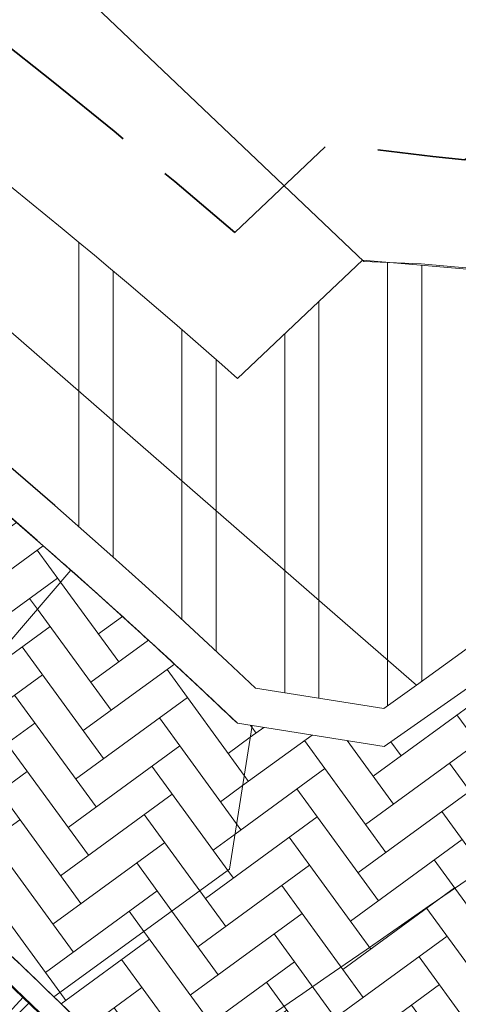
# Model space of a CAD drawing. Header units: metres. Extents: x 196674 to 197628, y 355499 to 356232.
# Tile 178 of 209: x 196759.73 to 196763.79, y 356122.57 to 356131.68. Entities that reach past the tile are written whole.
import ezdxf

# ---------------------------------------------------------------- set-up
doc = ezdxf.new("R2010")
doc.units = ezdxf.units.M
doc.linetypes.add('VW-5050_STREEP', pattern=[1, 0.5, -0.5])
doc.linetypes.add('ZZ-SYSTEEMGRENS-SO', pattern=[5, 4, -1])
for name, color, linetype, lineweight in [('B-WE-VH-HERSTRATEN-A', 252, 'Continuous', 18), ('N-WE-VH-KANTOPSLUITING_ACHTERKANTBAND-G', 50, 'Continuous', 18), ('N-WE-VH-MATERIAALGRENS-G', 7, 'Continuous', 13)]:
    doc.layers.add(name, color=color, linetype=linetype, lineweight=lineweight)
for name, color, linetype, lineweight, true_color in [('N-WE-BC-BETONVORM-A-50', 7, 'Continuous', 18, 0xb1959e), ('N-WE-GK-KEERMUUR-G', 150, 'IE-TERREINAFSCHEIDING-KUNSTMATIG', 30, 0x007fff), ('N-WE-VH-GESLOTENVERHARDING_BETON_300x300_FIETSPAD_ROOD-A', 7, 'Continuous', 5, 0xb1959e), ('N-WE-VH-KANTOPSLUITING_OPSLUITBAND_200X250-G', 7, 'Continuous', 50, 0x0029a5), ('N-WE-VH-OPENVERHARDING_STRAATBAKSTEEN_GEEL_ELLEBOOG-A', 7, 'Continuous', 5, 0xbdbd7a), ('N-WE-VH-OPENVERHARDING_STRAATBAKSTEEN_ROOD_ELLEBOOG_LINGE-A', 7, 'Continuous', 5, 0xdaaea0), ('N-WE-VH-OPENVERHARDING_STRAATBAKSTEEN_ROOD_ELLEBOOG_LINGE-INRITTEN-TUSSEN-RIJBAAN-FIETSPAD-A', 7, 'Continuous', 5, 0xdaaea0), ('N-WE-VW-MARKERING_DWARS_OVERSTEEK_KANALISATIESTREEP50-G', 7, 'VW-5050_STREEP', 13, 0xffffff), ('X-XX-AL-GRENS_SYSTEEMGRENS-G', 7, 'ZZ-SYSTEEMGRENS-SO', 35, 0xd60036)]:
    doc.layers.add(name, color=color, linetype=linetype, lineweight=lineweight, true_color=true_color)
doc.layers.add('N-WE-VH-HULPLIJN-G', color=40, linetype='Continuous', lineweight=5, plot=False)
doc.linetypes.add('IE-TERREINAFSCHEIDING-KUNSTMATIG', pattern='A,4,[82,NLCS.SHX,S=0.75,R=90,X=0,Y=0],4,-2', length=10)
pattern_1 = [(36.09318558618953, (0, 0), (0.07006710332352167, 0.447091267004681), [1.28, -0.64]), (306.0931855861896, (-0.565536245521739, 0.7757375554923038), (0.0700671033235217, 0.447091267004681), [1.28, -0.64])]

msp = doc.modelspace()

# ---------------------------------------------------------------- hatches: boundary and pattern name
at = {"layer": 'B-WE-VH-HERSTRATEN-A'}
h = msp.add_hatch(dxfattribs=at)
h.set_pattern_fill('ANSI32', color=256, scale=0.1, angle=45)
h.set_pattern_definition([(90, (250, 0), (-0.9525000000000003, 0), []), (90, (250.3175001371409, 0.3175001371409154), (-0.9525000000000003, 0), [])])
edge = h.paths.add_edge_path()
edge.add_line((196727.1228437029, 356143.6571406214), (196742.6762907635, 356137.6555011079))
edge.add_arc((196721.5982826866, 356083.0311468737), 58.55000000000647, 46.48807399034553, 68.89979550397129, ccw=False)
edge.add_line((196761.910282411, 356125.4934263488), (196763.099, 356125.307))
edge.add_line((196763.099, 356125.307), (196763.401096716, 356125.5205954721))
edge.add_line((196763.401096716, 356125.5205954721), (196765.6358015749, 356127.1402017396))
edge.add_line((196765.6358015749, 356127.1402017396), (196764.118, 356129.347))
edge.add_line((196764.118, 356129.347), (196762.9015975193, 356129.4511479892))
edge.add_line((196762.9015975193, 356129.4511479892), (196761.7452905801, 356128.3579629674))
edge.add_arc((196721.5982826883, 356083.0311468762), 60.54999999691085, 48.46794637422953, 60.22759152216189)
edge.add_line((196751.6647496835, 356135.5888300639), (196747.0576547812, 356139.286841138))
edge.add_line((196747.0576547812, 356139.286841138), (196744.8931915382, 356140.956512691))
edge.add_line((196744.8931915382, 356140.956512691), (196741.4512558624, 356143.6864264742))
edge.add_line((196741.4512558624, 356143.6864264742), (196738.0978340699, 356146.499580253))
edge.add_line((196738.0978340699, 356146.499580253), (196734.8301810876, 356149.4383315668))
edge.add_line((196734.8301810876, 356149.4383315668), (196729.6931792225, 356143.737186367))
edge.add_line((196729.6931792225, 356143.737186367), (196727.4828438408, 356144.5900928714))
edge.add_line((196727.4828438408, 356144.5900928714), (196727.1228437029, 356143.6571406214))
at = {"layer": 'N-WE-BC-BETONVORM-A-50'}
h = msp.add_hatch(dxfattribs=at)
h.set_pattern_fill('ACO-BETON_ONGEWAPEND-SODMM', color=256, scale=0.1, pattern_type=2)
h.set_pattern_definition([(45, (0, -1000), (-0.5656854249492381, 0.5656854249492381), []), (45, (0, -999.51432), (-0.5656854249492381, 0.5656854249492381), []), (45, (0, -999.49432), (-0.5656854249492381, 0.5656854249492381), []), (45, (0, -999.47432), (-0.5656854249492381, 0.5656854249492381), []), (45, (0, -999.45432), (-0.5656854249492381, 0.5656854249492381), []), (45, (0, -999.43432), (-0.5656854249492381, 0.5656854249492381), [])])
edge = h.paths.add_edge_path()
edge.add_arc((196721.5982826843, 356083.0311468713), 52.00000000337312, 40.459979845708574, 53.70009351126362, ccw=False)
edge.add_line((196761.1629719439, 356116.7748183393), (196763.5444350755, 356118.6052990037))
edge.add_arc((196721.5982826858, 356083.0311468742), 55.0000000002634, 40.30097562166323, 40.95978925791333)
edge.add_arc((196721.5982826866, 356083.0311468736), 55.00000000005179, 40.95978925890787, 47.3934533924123)
edge.add_arc((196721.5982826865, 356083.0311468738), 55.00000000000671, 47.39345339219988, 50.42327553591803)
edge.add_arc((196721.5982826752, 356083.0311468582), 55.00000001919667, 50.4232755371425, 53.70009351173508)
edge.add_line((196754.1589351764, 356127.3572555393), (196752.3828995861, 356124.939467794))
at = {"layer": 'N-WE-VH-GESLOTENVERHARDING_BETON_300x300_FIETSPAD_ROOD-A'}
h = msp.add_hatch(dxfattribs=at)
h.set_pattern_fill('AVH-TEGEL_200X300_HALFST', color=256, scale=2, angle=47.38274754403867, pattern_type=2)
h.set_pattern_definition([(47.38274754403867, (0, 0), (-0.2943572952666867, 0.2708390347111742), []), (137.3827475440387, (0, 0), (-0.4062585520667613, -0.44153594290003), [0.4, -0.4]), (137.3827475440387, (0.2708390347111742, 0.2943572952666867), (-0.4062585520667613, -0.44153594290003), [-0.4, 0.4])])
edge = h.paths.add_edge_path()
edge.add_arc((196721.5982826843, 356083.0311468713), 52.00000000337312, 40.459979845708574, 53.70009351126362, ccw=False)
edge.add_line((196761.1629719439, 356116.7748183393), (196763.5444350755, 356118.6052990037))
edge.add_arc((196721.5982826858, 356083.0311468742), 55.0000000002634, 40.30097562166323, 40.95978925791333)
edge.add_arc((196721.5982826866, 356083.0311468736), 55.00000000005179, 40.95978925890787, 47.3934533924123)
edge.add_arc((196721.5982826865, 356083.0311468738), 55.00000000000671, 47.39345339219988, 50.42327553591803)
edge.add_arc((196721.5982826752, 356083.0311468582), 55.00000001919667, 50.4232755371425, 53.70009351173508)
edge.add_line((196754.1589351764, 356127.3572555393), (196752.3828995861, 356124.939467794))
at = {"layer": 'N-WE-VH-OPENVERHARDING_STRAATBAKSTEEN_GEEL_ELLEBOOG-A'}
h = msp.add_hatch(dxfattribs=at)
h.set_pattern_fill('AVH-ROO_BSS_LINGEFRMT_ELLEBOOG', color=251, scale=4, angle=36.09318558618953, pattern_type=2)
h.set_pattern_definition(pattern_1)
edge = h.paths.add_edge_path()
edge.add_line((196761.8790006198, 356125.1481113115), (196761.7429962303, 356125.1695138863))
edge.add_arc((196721.5982826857, 356083.0311468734), 58.20000000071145, 46.38795951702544, 48.44939336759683)
edge.add_line((196760.2012547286, 356126.5862906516), (196758.2511492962, 356124.3059257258))
edge.add_arc((196721.598282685, 356083.0311468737), 55.20000000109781, 47.39345339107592, 48.39425375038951, ccw=False)
edge.add_arc((196721.5982826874, 356083.0311468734), 55.19999999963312, 45.85373963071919, 47.39345339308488, ccw=False)
edge.add_line((196760.0446621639, 356122.6406899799), (196761.67, 356123.82))
edge.add_line((196761.67, 356123.82), (196761.8790006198, 356125.1481113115))
h = msp.add_hatch(dxfattribs=at)
h.set_pattern_fill('AVH-ROO_BSS_LINGEFRMT_ELLEBOOG', color=251, scale=4, angle=36.09318558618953, pattern_type=2)
h.set_pattern_definition(pattern_1)
edge = h.paths.add_edge_path()
edge.add_line((196765.92, 356122.25), (196766.87, 356122.92))
edge.add_line((196766.87, 356122.92), (196766.29, 356123.73))
edge.add_line((196766.29, 356123.73), (196761.9632957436, 356120.6835800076))
edge.add_arc((196721.5982826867, 356083.0311468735), 55.20000000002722, 40.93946263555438, 43.00869156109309, ccw=False)
edge.add_arc((196721.5982826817, 356083.0311468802), 55.19999999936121, 40.817121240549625, 40.9394626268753, ccw=False)
edge.add_line((196763.3736297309, 356119.1124492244), (196765.18, 356120.38))
edge.add_line((196765.18, 356120.38), (196768.79419985, 356115.3282192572))
edge.add_line((196768.79419985, 356115.3282192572), (196770.3046970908, 356115.9376342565))
edge.add_line((196770.3046970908, 356115.9376342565), (196765.92, 356122.25))
at = {"layer": 'N-WE-VH-OPENVERHARDING_STRAATBAKSTEEN_ROOD_ELLEBOOG_LINGE-A', "true_color": 0xb05e45}
h = msp.add_hatch(dxfattribs=at)
h.set_pattern_fill('AVH-ROO_BSS_LINGEFRMT_ELLEBOOG', color=25, scale=4, angle=36.09318558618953, pattern_type=2)
h.set_pattern_definition(pattern_1)
edge = h.paths.add_edge_path()
edge.add_arc((196721.5982826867, 356083.0311468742), 58.199999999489, 48.44939336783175, 50.42327553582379)
edge.add_line((196758.6781386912, 356127.8900844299), (196756.7668059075, 356125.577768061))
edge.add_arc((196721.598282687, 356083.031146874), 55.19999999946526, 48.3942537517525, 50.423275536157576, ccw=False)
edge.add_line((196758.2511492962, 356124.3059257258), (196760.2012547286, 356126.5862906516))
h = msp.add_hatch(dxfattribs=at)
h.set_pattern_fill('AVH-ROO_BSS_LINGEFRMT_ELLEBOOG', color=25, scale=4, angle=36.09318558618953, pattern_type=2)
h.set_pattern_definition(pattern_1)
edge = h.paths.add_edge_path()
edge.add_line((196766.29, 356123.73), (196766.87, 356122.92))
edge.add_line((196766.87, 356122.92), (196767.7295046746, 356123.5466050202))
edge.add_line((196767.7295046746, 356123.5466050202), (196765.4864257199, 356126.6234026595))
edge.add_line((196765.4864257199, 356126.6234026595), (196763.1024606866, 356124.9555793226))
edge.add_line((196763.1024606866, 356124.9555793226), (196761.8790006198, 356125.1481113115))
edge.add_line((196761.8790006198, 356125.1481113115), (196761.67, 356123.82))
edge.add_line((196761.67, 356123.82), (196760.0446621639, 356122.6406899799))
edge.add_arc((196721.5982826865, 356083.0311468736), 55.20000000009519, 43.00869156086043, 45.85373962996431, ccw=False)
edge.add_line((196761.9632957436, 356120.6835800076), (196766.29, 356123.73))
at = {"layer": 'N-WE-VH-OPENVERHARDING_STRAATBAKSTEEN_ROOD_ELLEBOOG_LINGE-INRITTEN-TUSSEN-RIJBAAN-FIETSPAD-A', "true_color": 0xb05e45}
h = msp.add_hatch(dxfattribs=at)
h.set_pattern_fill('AVH-ROO_BSS_LINGEFRMT_ELLEBOOG', color=25, scale=4, angle=236.8283278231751, pattern_type=2)
h.set_pattern_definition([(236.8283278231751, (196756.770084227, 356121.3318567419), (0.09276335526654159, -0.4429390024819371), [1.28, -0.64]), (146.8283278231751, (196757.5736377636, 356120.806593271), (0.0927633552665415, -0.4429390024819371), [1.28, -0.64])])
edge = h.paths.add_edge_path()
edge.add_line((196751.8560703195, 356125.3214091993), (196750.3869168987, 356123.2680243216))
edge.add_arc((196723.4819672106, 356085.7104343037), 46.20009616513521, 53.14324410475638, 54.383506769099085, ccw=False)
edge.add_line((196751.1935467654, 356122.676868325), (196751.5534366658, 356123.1569508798))
edge.add_arc((196723.482024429, 356085.7105115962), 46.79999999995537, 40.68763914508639, 53.143243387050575, ccw=False)
edge.add_arc((196723.4820248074, 356085.7105119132), 46.7999995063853, 39.460646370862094, 40.68763915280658, ccw=False)
edge.add_line((196759.6144928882, 356115.4541617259), (196761.1629719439, 356116.7748183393))
edge.add_arc((196721.5982826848, 356083.0311468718), 52.00000000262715, 40.45997984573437, 54.41708181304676)

# ---------------------------------------------------------------- linework, layer by layer
at = {"layer": 'N-WE-GK-KEERMUUR-G', "ltscale": 0.05, "flags": 128}
for points in [[(196761.910282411, 356125.4934263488, 0.09810249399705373), (196742.6762907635, 356137.6555011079), (196727.1228437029, 356143.6571406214)], [(196761.7429962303, 356125.1695138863, 0.0985435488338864), (196742.5502907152, 356137.3289678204), (196726.9968436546, 356143.330607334)]]:
    msp.add_lwpolyline(points, format="xyb", dxfattribs=at)
at = {"layer": 'N-WE-VH-HULPLIJN-G', "flags": 128}
for points in [[(196735.9420043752, 356153.0645919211), (196741.1307085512, 356148.2877374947), (196744.6897071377, 356145.0079085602), (196750.3739057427, 356140.7098835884), (196754.1710225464, 356137.8373266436), (196759.2517792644, 356132.9169100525), (196762.9133918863, 356129.4399483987), (196763.4443275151, 356129.4180742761), (196764.062846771, 356129.3627139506), (196764.6572064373, 356129.7431866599), (196774.1471756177, 356136.4620852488), (196781.2372270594, 356141.5010157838), (196792.3497349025, 356149.388754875), (196793.6723409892, 356150.3272832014), (196794.3752659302, 356150.8380207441), (196797.7241000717, 356153.2065328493), (196799.4750611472, 356154.4561794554), (196806.2968111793, 356159.3024254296), (196810.6835088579, 356160.8715228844)], [(196761.7429962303, 356125.1695138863), (196763.1024606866, 356124.9555793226), (196765.4864257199, 356126.6234026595), (196771.5059106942, 356118.3665657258)]]:
    msp.add_lwpolyline(points, dxfattribs=at)
for points in [[(196727.1228437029, 356143.6571406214), (196742.6762907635, 356137.6555011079, -0.09810249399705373), (196761.910282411, 356125.4934263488), (196763.099, 356125.307), (196763.401096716, 356125.5205954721), (196765.6358015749, 356127.1402017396), (196764.118, 356129.347), (196762.9015975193, 356129.4511479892), (196761.7452905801, 356128.3579629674, 0.05135621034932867), (196751.6647496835, 356135.5888300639), (196747.0576547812, 356139.286841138), (196744.8931915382, 356140.956512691), (196741.4512558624, 356143.6864264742), (196738.0978340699, 356146.499580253), (196734.8301810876, 356149.4383315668), (196729.6931792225, 356143.737186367), (196727.4828438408, 356144.5900928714)], [(196765.4864257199, 356126.6234026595), (196763.1024606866, 356124.9555793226), (196761.7429962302, 356125.1695138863, 0.01760920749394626), (196758.6781386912, 356127.8900844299), (196756.7668059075, 356125.577768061, -0.01322086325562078), (196758.9664786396, 356123.6594366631, -0.02816829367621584), (196763.2964915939, 356119.2015681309, -0.03925823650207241), (196768.4377005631, 356112.2391754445), (196772.7066731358, 356114.1620172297), (196771.3041336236, 356117.2758473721), (196771.0113864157, 356117.1594044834), (196770.732929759, 356117.8712936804), (196770.8609951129, 356117.932529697), (196770.722096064, 356118.3895694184), (196770.9893032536, 356118.4847574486), (196771.1068030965, 356118.2158254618), (196771.5059106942, 356118.3665657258)], [(196760.2012547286, 356126.5862906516, 0.008612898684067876), (196758.6781386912, 356127.8900844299), (196756.7668059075, 356125.577768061, -0.00885350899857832), (196758.2511492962, 356124.3059257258)], [(196752.3828995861, 356124.939467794, -0.05783524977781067), (196761.1629719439, 356116.7748183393), (196763.5444350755, 356118.6052990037, 0.002874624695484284), (196763.1326229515, 356119.0852531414, 0.02807953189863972), (196758.8310866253, 356123.5122327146, 0.01322086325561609), (196756.6393837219, 356125.4236136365, 0.01429879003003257), (196754.1589351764, 356127.3572555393)], [(196761.8790006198, 356125.1481113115), (196761.7429962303, 356125.1695138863, 0.008994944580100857), (196760.2012547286, 356126.5862906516), (196758.2511492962, 356124.3059257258, -0.004366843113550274), (196758.9664786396, 356123.6594366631, -0.006718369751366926), (196760.0446621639, 356122.6406899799), (196761.67, 356123.82)], [(196766.29, 356123.73), (196766.87, 356122.92), (196767.7295046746, 356123.5466050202), (196765.4864257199, 356126.6234026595), (196763.1024606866, 356124.9555793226), (196761.8790006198, 356125.1481113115), (196761.67, 356123.82), (196760.0446621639, 356122.6406899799, -0.01241450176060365), (196761.9632957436, 356120.6835800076)], [(196758.8310866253, 356123.5122327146, 0.01322086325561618), (196756.6393837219, 356125.4236136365), (196754.7280509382, 356123.1112972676, -0.08079414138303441), (196765.7223719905, 356110.545956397), (196768.2679925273, 356112.133349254, 0.0393470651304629), (196763.1326229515, 356119.0852531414, 0.02807953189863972)], [(196751.8560703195, 356125.3214091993), (196750.3869168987, 356123.2680243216, -0.005411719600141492), (196751.1935467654, 356122.676868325), (196751.5534366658, 356123.1569508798, -0.05440139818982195), (196758.9692944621, 356116.2210616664, -0.005353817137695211), (196759.6144928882, 356115.4541617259), (196761.1629719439, 356116.7748183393, 0.06097474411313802)]]:
    msp.add_lwpolyline(points, format="xyb", close=True, dxfattribs=at)
msp.add_lwpolyline([(196761.7631722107, 356122.2688201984, 0.00543181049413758), (196774.1633796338, 356130.9962332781, 0.00543181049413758)], format="xyb", dxfattribs=at)
at = {"layer": 'N-WE-VH-KANTOPSLUITING_ACHTERKANTBAND-G', "flags": 128}
msp.add_lwpolyline([(196763.2964915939, 356119.2015681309, 0.02816829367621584), (196758.9664786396, 356123.6594366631)], format="xyb", dxfattribs=at)
at = {"layer": 'N-WE-VH-KANTOPSLUITING_OPSLUITBAND_200X250-G', "ltscale": 0.1, "flags": 128}
msp.add_lwpolyline([(196763.5444350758, 356118.6052990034, 0.03095665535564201), (196758.8310866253, 356123.5122327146)], format="xyb", dxfattribs=at)
at = {"layer": 'N-WE-VH-MATERIAALGRENS-G', "flags": 128}
msp.add_lwpolyline([(196761.910282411, 356125.4934263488), (196763.099, 356125.307), (196763.401096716, 356125.5205954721), (196762.5987879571, 356126.2186574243), (196759.0914129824, 356129.2703067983), (196752.5408453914, 356134.8856078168), (196747.0576547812, 356139.286841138), (196744.8931915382, 356140.956512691), (196741.4512558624, 356143.6864264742), (196738.0978340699, 356146.499580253), (196734.8301810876, 356149.4383315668), (196729.6931792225, 356143.737186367), (196727.4828438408, 356144.5900928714), (196727.1228437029, 356143.6571406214)], dxfattribs=at)
for points in [[(196760.0446621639, 356122.6406899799), (196761.67, 356123.82), (196761.8790006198, 356125.1481113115), (196761.7429962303, 356125.1695138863, 0.008994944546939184), (196760.2012547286, 356126.5862906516), (196758.2511492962, 356124.3059257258)], [(196815.2191743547, 355988.2487741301), (196769.9224582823, 356102.2346375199, 0.1438561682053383), (196751.8560703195, 356125.3214091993)]]:
    msp.add_lwpolyline(points, format="xyb", dxfattribs=at)
at = {"layer": 'N-WE-VW-MARKERING_DWARS_OVERSTEEK_KANALISATIESTREEP50-G', "const_width": 0.1, "flags": 128}
msp.add_lwpolyline([(196761.6178453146, 356118.5372675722, 0.03976234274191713), (196755.4927495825, 356124.4245656)], format="xyb", dxfattribs=at)
at = {"layer": 'X-XX-AL-GRENS_SYSTEEMGRENS-G', "ltscale": 0.5, "flags": 128}
msp.add_lwpolyline([(197173.0845801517, 355664.4267221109), (197172.678291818, 355658.1040395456), (197176.2062336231, 355657.9276386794), (197179.6585214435, 355660.8258546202), (197196.8460500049, 355641.1849859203), (197196.618113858, 355640.9851655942), (197203.3658004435, 355633.2880423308), (197204.598351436, 355636.2035375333), (197206.181120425, 355637.5931654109), (197210.3450714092, 355632.9793581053), (197211.1344663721, 355633.8542043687), (197215.577003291, 355630.1111014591), (197222.812057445, 355638.6980935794), (197225.7729980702, 355636.1981525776), (197252.4997837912, 355613.6295939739), (197256.3974516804, 355618.2471244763), (197230.4350738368, 355640.1698336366), (197234.5465854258, 355645.0395252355), (197230.9951246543, 355648.102425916), (197227.7363916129, 355651.014992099), (197227.7150354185, 355650.9915016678), (197227.3858924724, 355651.2966605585), (197230.5297411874, 355654.3837220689), (197222.7747070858, 355662.5864016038), (197213.3031688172, 355673.0409596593), (197208.7438719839, 355679.5515306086), (197204.6678372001, 355688.2834966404), (197202.9207222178, 355693.3147658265), (197202.5296188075, 355695.8358091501), (197209.2561496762, 355696.7388380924), (197208.765603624, 355699.4053961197), (197208.8375775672, 355699.4157603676), (197208.4960738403, 355702.0476424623), (197209.7550059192, 355702.1614664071), (197209.6289773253, 355703.3557373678), (197209.431316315, 355705.9322142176), (197209.3853665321, 355708.5054020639), (197209.4909423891, 355711.0763696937), (197209.825975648, 355714.406320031), (197209.1003553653, 355714.700446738), (197209.2732684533, 355715.2254737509), (197208.7827839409, 355715.4092287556), (197209.8333840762, 355718.2914021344), (197204.6571410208, 355720.1605124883), (197206.9259623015, 355726.3911903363), (197207.3755778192, 355727.6258113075), (197205.6951706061, 355728.2354618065), (197201.970541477, 355729.6509828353, -0.03199396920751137), (197199.2658455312, 355725.4928494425), (197194.4988616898, 355729.2364659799), (197191.8020115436, 355731.3330088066), (197190.6829954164, 355730.2418318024), (197188.9323846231, 355731.7580333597, 0.01582069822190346), (197191.308975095, 355733.798286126), (197190.5246250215, 355734.700084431), (197189.8547559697, 355735.4391273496), (197188.5065648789, 355737.3969406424), (197188.3768484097, 355737.5504837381), (197186.2264232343, 355740.6599554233), (197185.4143065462, 355740.8273772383), (197177.0047230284, 355735.000759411), (197161.0308464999, 355735.7499021), (197143.9921317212, 355736.546230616), (197117.3114725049, 355737.8750504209), (197104.5701917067, 355738.4152468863), (197089.3270001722, 355739.2400485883), (197089.4979420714, 355743.4763910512), (197087.6423294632, 355744.6045541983), (197087.2320594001, 355744.8539874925), (197086.4302028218, 355745.4612094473), (197085.6301577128, 355746.0670596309), (197084.2515270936, 355747.3631431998), (197083.0033431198, 355748.790046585), (197081.9521148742, 355750.2640411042), (197081.052108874, 355751.8364435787), (197080.680597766, 355752.6629727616), (197080.3089695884, 355753.4897623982), (197079.7287775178, 355755.2084983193), (197079.3027229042, 355757.0287405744), (197079.0552433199, 355758.8767777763), (197078.9881413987, 355760.748092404), (197079.0484954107, 355761.6954089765), (197079.4901165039, 355761.5482019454), (197081.8987959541, 355767.3947458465), (197083.4122910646, 355769.9863346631), (197084.9290730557, 355772.1438856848), (197085.2777218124, 355772.6391357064), (197085.9504292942, 355773.4546849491), (197087.2615113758, 355775.0451778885), (197089.4568843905, 355777.2328139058), (197092.7058230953, 355779.8115121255), (197090.7255592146, 355782.8612331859), (197090.5279328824, 355783.1655891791), (197094.0593130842, 355784.7965387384), (197089.240221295, 355793.944965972), (197079.8514273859, 355789.6587774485), (197073.1066642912, 355808.1301448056), (197062.6964714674, 355839.0387078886), (197050.201550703, 355834.8591941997), (197054.256388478, 355823.4068109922), (197060.9054150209, 355805.9824325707), (197064.0917084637, 355798.9340248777), (197065.6061934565, 355785.3714584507), (197066.4118943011, 355778.1591798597), (197064.2976158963, 355775.7696807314), (197061.8930028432, 355773.065075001), (197059.8798242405, 355770.937906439), (197059.567781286, 355770.7063368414), (197054.395078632, 355766.8676324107), (197050.1449273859, 355764.4954855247), (197046.646028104, 355763.2036366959), (197046.6485450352, 355763.1967402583), (197042.8018864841, 355761.7681380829), (197042.6247659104, 355761.7025895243), (197032.2172606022, 355760.2665015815), (197022.1724443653, 355758.1057256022), (197022.1490316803, 355758.1349914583), (197018.4791559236, 355757.3507739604), (197017.1834583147, 355757.8590001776), (197013.9320116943, 355762.4906063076), (197012.2359937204, 355764.9334332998), (197011.548662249, 355765.9454268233), (197009.5874376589, 355768.7952768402), (197008.1879451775, 355770.6627745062), (197008.1739746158, 355770.651876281), (197004.3621297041, 355775.7021426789), (197000.7500667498, 355780.6711859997), (196997.3281167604, 355785.4310589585), (196992.0624097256, 355792.5561596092), (196987.5636689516, 355799.6503659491), (196980.2918957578, 355812.3582609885), (196971.7451011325, 355828.1610038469), (196956.4456734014, 355821.2458726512), (196960.0166344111, 355812.4100996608), (196962.4976294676, 355807.0886023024, -0.6085831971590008), (196961.4131292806, 355806.2394416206), (196970.6320923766, 355792.5786144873), (196976.225457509, 355784.303374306), (196982.879968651, 355776.9163582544), (196982.5041383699, 355776.476222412), (196987.7472751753, 355765.3430715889), (196990.3620391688, 355759.9089379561), (196989.6128942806, 355758.3801676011), (196986.801356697, 355757.089894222), (196981.5916446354, 355758.3619052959), (196976.4931413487, 355759.6093032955), (196973.9250311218, 355760.2238822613), (196971.9270970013, 355760.7020113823), (196970.093883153, 355761.1263081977), (196965.2690985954, 355762.243003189), (196955.7026120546, 355764.457163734), (196954.8259486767, 355764.7114400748), (196955.7288446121, 355765.5914382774), (196946.4199106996, 355767.8862061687), (196945.5109518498, 355767.0898728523), (196943.3561815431, 355767.6616250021), (196942.0243707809, 355768.0150110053), (196940.699224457, 355768.3753913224), (196937.911680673, 355769.161377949), (196937.9158913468, 355769.1720679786), (196934.1448626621, 355770.5833311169), (196931.0328001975, 355771.949971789), (196928.1497259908, 355773.3159879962), (196926.2238803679, 355774.3657393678), (196926.7008714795, 355775.2077771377), (196923.9720996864, 355776.8118532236), (196922.1171638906, 355777.9575551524), (196917.5440237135, 355780.8012867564), (196917.0166342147, 355779.9474843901), (196915.4224701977, 355780.9309636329), (196913.0167641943, 355782.4772167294), (196912.757872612, 355782.6539056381), (196911.190523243, 355783.7714957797), (196908.5042566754, 355786.2619442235), (196907.2206986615, 355787.4460719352), (196905.8442773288, 355789.1071714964), (196903.2522146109, 355793.7425243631), (196899.3236920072, 355801.1348770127), (196896.7844047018, 355806.8801932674), (196892.3931631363, 355816.7971943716), (196889.396342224, 355823.7408055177), (196885.4294056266, 355833.1531130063), (196886.3148759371, 355833.6745129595), (196885.0357126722, 355834.4994199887), (196884.9096875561, 355834.6903417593), (196883.5318420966, 355838.2464489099), (196881.8574062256, 355842.456115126), (196879.7964254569, 355847.3435551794), (196879.5508475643, 355847.9274201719), (196877.9207976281, 355851.9810838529), (196875.2708346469, 355858.5729917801), (196872.6243587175, 355865.1536886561), (196870.4789281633, 355870.5362599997), (196868.3870366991, 355875.7889875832), (196865.3800609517, 355883.3409266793), (196863.5295936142, 355887.9873007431), (196863.4110328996, 355888.2849971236), (196862.7400305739, 355889.9711056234), (196863.0622626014, 355890.0962442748), (196861.3970005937, 355894.1395962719), (196861.4037374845, 355894.142038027), (196859.229652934, 355899.4431236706), (196859.0298403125, 355899.3580359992), (196858.8952095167, 355899.696553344), (196858.3959365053, 355900.9492390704), (196849.546747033, 355923.1807260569), (196850.1922005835, 355924.6939033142), (196860.258528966, 355928.6657372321), (196869.5490503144, 355931.0234685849), (196873.3453938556, 355931.8019435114), (196886.2438454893, 355935.4284136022), (196898.3098795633, 355938.5764862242), (196898.3110943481, 355938.5724965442), (196903.1917021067, 355939.7712405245), (196904.7097162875, 355939.0568809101), (196905.0282216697, 355938.2924679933), (196909.0130922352, 355939.952830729), (196908.2642147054, 355942.2627148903), (196902.9799573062, 355958.738663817), (196902.4497829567, 355960.2008490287), (196901.8115777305, 355961.6192158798), (196900.9680556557, 355963.3204536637), (196898.0063144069, 355968.7541705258), (196894.5625896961, 355975.3226559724), (196892.3896866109, 355979.4813913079), (196888.5416758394, 355987.5664713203), (196887.4815956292, 355987.0834539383), (196885.6442474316, 355986.3271839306), (196885.5076204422, 355986.6344104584), (196873.7642690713, 355982.4273955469), (196860.8311621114, 355977.7025315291), (196860.6501748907, 355978.1868262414), (196859.8859481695, 355980.2917607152), (196853.3128873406, 355977.7107309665), (196853.73029577, 355976.6477246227), (196849.4907683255, 355974.9886047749), (196849.0872389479, 355976.0301083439), (196843.9608105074, 355973.9918913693), (196837.8119168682, 355989.4043746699), (196834.5901124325, 355988.2958011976), (196829.2277835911, 355986.0429299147), (196828.1156368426, 355985.4996470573), (196826.3328622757, 355984.7522034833), (196824.2538081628, 355989.7933135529), (196823.3493071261, 355989.4238303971), (196821.5217528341, 355993.9636112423), (196822.4415567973, 355994.327010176), (196811.4142395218, 356022.6098143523), (196811.1941616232, 356022.5241126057), (196809.0787073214, 356027.7608173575), (196808.1570951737, 356027.399245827), (196802.10045471, 356042.8370581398), (196803.0324375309, 356043.2047289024), (196801.2251267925, 356047.7859519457), (196800.9629805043, 356047.6825342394), (196799.5580754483, 356051.2186581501), (196798.9326303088, 356050.9700967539), (196795.7620501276, 356058.7913388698), (196785.962956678, 356083.7526770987), (196782.5256602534, 356092.3853087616), (196783.4607012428, 356092.7526788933), (196781.019036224, 356098.8045971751), (196780.1137519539, 356098.4428009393), (196778.7301102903, 356101.9178165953), (196774.5320198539, 356112.348299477), (196772.2902714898, 356117.515377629), (196776.44078803, 356119.079716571), (196791.849465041, 356131.7811384), (196790.0748953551, 356134.2200693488), (196802.0204483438, 356142.8516660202), (196802.0676224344, 356142.8083428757), (196807.6543048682, 356146.8198669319), (196821.3261595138, 356152.9520820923), (196824.118863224, 356147.8038902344), (196826.9348279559, 356140.6494155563), (196826.9667213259, 356140.5675271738), (196829.5085456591, 356133.5350799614), (196829.5777539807, 356133.3434260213), (196832.2898444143, 356127.7055041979), (196833.7548698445, 356124.6604513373), (196834.9901440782, 356122.0931766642), (196835.0225480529, 356122.0325953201), (196835.1990731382, 356121.7003128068), (196837.0506620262, 356117.8328811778), (196837.4462851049, 356117.0125892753), (196839.1926216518, 356113.3926815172), (196841.4323661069, 356114.511984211), (196841.8392721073, 356113.6336860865), (196848.0955434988, 356116.517072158), (196847.6769788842, 356117.425259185), (196852.5147321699, 356119.6548795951), (196850.4481800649, 356123.3458274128), (196845.5717484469, 356132.2801574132), (196843.8176550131, 356136.7414412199), (196842.4688873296, 356140.1178663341), (196840.0819394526, 356146.0228419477), (196839.9684512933, 356146.3257976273), (196837.6473192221, 356152.5214195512), (196836.4018865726, 356158.1741344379), (196834.8989662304, 356157.8391461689), (196833.0580044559, 356165.8451506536), (196834.6039987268, 356166.1812686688), (196833.231549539, 356172.4004655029), (196818.5547710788, 356168.2850407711), (196819.0904617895, 356165.4031631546), (196818.6774567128, 356164.7734485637), (196805.8544307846, 356160.1790812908), (196763.847697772, 356130.3813046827), (196763.5509762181, 356130.4127969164), (196762.5818188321, 356130.5249803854), (196761.7183121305, 356129.7086118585, 0.04730650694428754), (196752.2297252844, 356136.4176360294), (196747.6793319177, 356140.070134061), (196742.0814451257, 356144.4630395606), (196738.7537234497, 356147.2546337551), (196734.7560397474, 356150.8499354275), (196729.666907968, 356145.2019173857), (196729.4110213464, 356144.9179294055), (196728.5373751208, 356145.25504501), (196726.9098917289, 356145.8830452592), (196726.6614752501, 356145.2392657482), (196726.5077088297, 356145.3668838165), (196724.5966113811, 356147.0002316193), (196723.2386024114, 356148.3499242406), (196720.9989937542, 356150.8008754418), (196719.8259691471, 356152.0571855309), (196717.8551161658, 356153.8806850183), (196716.3066054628, 356155.1783671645), (196713.4920412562, 356157.0380855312), (196712.711518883, 356157.526736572), (196710.5865978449, 356158.6597682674), (196709.0460740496, 356159.8798850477, -0.1436820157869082), (196707.9944026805, 356162.614189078), (196707.7956403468, 356165.0395700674), (196705.255843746, 356165.9921554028), (196703.9080476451, 356165.8817021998), (196704.296213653, 356161.5859622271), (196704.322643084, 356161.4572245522), (196699.9945406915, 356161.1598107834), (196700.4765585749, 356140.6409319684, -0.8375811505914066), (196697.1042396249, 356117.7401990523), (196690.2804314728, 356092.1839640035, 0.01148923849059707), (196682.1238954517, 356058.6533288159), (196678.2447453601, 356040.9444071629), (196676.8078900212, 356034.3849397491), (196676.7367004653, 356034.0373672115), (196673.76097036, 356020.1679628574), (196685.4972137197, 356017.0123139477), (196688.4141098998, 356023.4875724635), (196684.7023326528, 356025.1594317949), (196684.8709302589, 356032.3200466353), (196686.954459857, 356036.67925281), (196701.2270857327, 356066.3816892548), (196697.4228360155, 356068.2135735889), (196701.9253072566, 356087.990611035), (196702.113404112, 356090.4525884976), (196703.1938799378, 356090.1812386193), (196704.7481254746, 356094.7148607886), (196705.3277865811, 356095.9075069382), (196706.1690198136, 356096.9042763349), (196707.142583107, 356097.5850231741), (196708.3354430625, 356098.0646037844), (196709.2981925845, 356097.8962027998), (196710.1314496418, 356097.4912135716), (196711.0135994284, 356096.7398888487), (196711.613187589, 356094.6944549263), (196715.3306055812, 356098.6467015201), (196723.1713741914, 356104.959617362), (196732.8379125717, 356111.0407349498), (196733.3237033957, 356110.1763676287), (196733.395023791, 356110.047721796, 0.4142124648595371), (196734.754474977, 356109.6579975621), (196736.9542150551, 356108.9736747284, -0.02164444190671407), (196739.4192796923, 356107.5715157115, 0.0006306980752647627), (196739.4214182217, 356107.5701773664, -0.2262979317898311), (196739.4250952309, 356107.5644124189), (196739.8764398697, 356106.708415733), (196739.5816296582, 356106.4366577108), (196740.3007240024, 356104.7008456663), (196740.9509263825, 356104.9922062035), (196741.9809548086, 356103.0387080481), (196744.8395286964, 356104.2229286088, -0.3990416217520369), (196746.5871881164, 356103.5518771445), (196746.6513408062, 356103.3996378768), (196746.689370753, 356103.0266088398), (196746.4151777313, 356101.5848105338), (196747.429397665, 356101.3609511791), (196747.5333455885, 356101.2994572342), (196747.5384435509, 356101.2929342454), (196766.0705486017, 356056.7132555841), (196765.1623874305, 356056.3282861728), (196767.2394890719, 356051.1270879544), (196768.1793575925, 356051.5344794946), (196771.4711978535, 356043.8233024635), (196774.40164759, 356036.7635904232), (196774.0151730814, 356036.5839879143), (196774.7283105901, 356034.7171646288), (196775.4376722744, 356034.2825268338), (196775.853972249, 356033.3023071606), (196775.6600364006, 356032.5504327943), (196776.765634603, 356029.8908119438), (196776.718840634, 356029.8583752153), (196777.0974306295, 356028.7594125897), (196777.9658206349, 356027.7189745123), (196778.0591666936, 356026.3169710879), (196778.4461698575, 356025.4565066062), (196778.8262353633, 356024.4427094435), (196778.82622122, 356024.4427022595), (196778.8266270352, 356024.4416646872), (196779.3783198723, 356022.97006407), (196779.3990069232, 356022.9782259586), (196780.7255773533, 356019.5865020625), (196780.754093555, 356019.5982524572), (196782.2401021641, 356015.8367131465), (196783.4327975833, 356012.7766123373), (196782.5021506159, 356012.4159202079), (196784.7325956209, 356006.6609931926), (196786.038590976, 356007.1671596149), (196787.6956637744, 356002.99373992), (196787.5357676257, 356002.9336515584), (196788.527525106, 356000.4577747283), (196788.2725773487, 356000.3582829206), (196788.9724314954, 355999.1126709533), (196789.3908675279, 355998.5302971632), (196789.7536275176, 355998.0254125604), (196789.9147147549, 355996.5999778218), (196790.4410486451, 355995.4737364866), (196790.4469192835, 355995.47546678), (196790.6242366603, 355994.9662783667), (196790.9335315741, 355995.0883984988), (196793.8902314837, 355987.5860400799), (196793.7542048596, 355987.5476454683), (196795.505857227, 355983.2445885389), (196795.6242983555, 355983.312781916), (196796.991807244, 355979.8198586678), (196797.0047048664, 355979.7233568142), (196796.9933585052, 355979.6824914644), (196796.9669683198, 355979.6505170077), (196796.822975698, 355979.5766059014), (196795.3985459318, 355979.0322727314), (196797.1469514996, 355974.4569848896), (196797.1501836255, 355974.4582530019), (196795.4187218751, 355970.4877992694), (196796.2201695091, 355969.6560949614), (196797.0849824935, 355967.4537241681), (196798.9466017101, 355968.1847329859), (196800.5529653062, 355968.8170288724), (196800.6150046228, 355968.7023501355), (196800.8616512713, 355968.7744826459), (196801.6407865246, 355967.8232749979), (196801.6785991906, 355967.7771113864), (196801.6961792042, 355966.4146603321), (196801.7040832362, 355965.8020978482, 0.2098831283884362), (196802.0368526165, 355965.0700742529, 0.1229137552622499), (196802.0944480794, 355964.5891732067), (196802.9107575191, 355962.4451987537), (196803.0986146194, 355962.5296289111, 0.04929694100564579), (196803.2118388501, 355962.3687718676), (196804.3748923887, 355961.0206686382), (196804.4152792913, 355960.973855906), (196804.4401436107, 355960.2826278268), (196804.4459236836, 355960.1212617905), (196803.9148513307, 355960.1157297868), (196805.8237591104, 355955.3454282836), (196806.4277367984, 355955.633371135), (196806.6532355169, 355955.5186944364), (196807.0270248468, 355954.5686016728), (196806.896691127, 355954.2200849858), (196806.3685258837, 355953.9064868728), (196808.2467157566, 355949.1968786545), (196809.0713129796, 355949.5131897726), (196810.7611227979, 355945.21653999), (196812.8164223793, 355939.9905657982), (196815.7958787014, 355932.7153467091), (196817.2786866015, 355929.1286764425), (196819.2233460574, 355924.3463577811), (196820.974699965, 355919.8030463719), (196821.7022264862, 355917.7120897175), (196822.8275510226, 355914.9902061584), (196826.5518493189, 355905.5439142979), (196827.5083210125, 355903.1053161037), (196827.5308293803, 355903.1196992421), (196828.5703350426, 355900.3870734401, 0.1057314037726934), (196828.7975064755, 355900.0358952, 0.1359501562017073), (196828.9295866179, 355899.5185573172), (196829.4561675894, 355898.5993144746), (196829.938950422, 355897.0408730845, 0.1142322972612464), (196830.1661458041, 355896.6512290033, 0.1021066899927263), (196830.23636084, 355896.2531616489), (196830.8234352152, 355894.775179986, 0.09413674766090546), (196831.0235326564, 355894.4601106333, 0.07582889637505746), (196831.0699955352, 355894.1621297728), (196831.3336353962, 355893.3277624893), (196830.5490288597, 355891.650566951), (196830.730654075, 355891.1774844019), (196831.6305612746, 355889.0373983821), (196832.1718899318, 355888.9724389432), (196833.8661398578, 355884.6967749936), (196833.0916363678, 355884.3898747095), (196834.2334853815, 355881.5063921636), (196835.7340846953, 355881.0039957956), (196836.3963712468, 355880.6373454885), (196840.5779483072, 355870.1214583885), (196841.1998491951, 355870.3833319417), (196841.8607508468, 355868.7841549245), (196841.3542408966, 355868.5492854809), (196842.9471889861, 355864.5225379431), (196843.474497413, 355864.7627851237), (196844.0946204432, 355863.1667495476), (196843.4777571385, 355862.8872750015), (196845.6058022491, 355857.295932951), (196845.6591832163, 355857.3179956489), (196848.9573390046, 355849.3870718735), (196849.4691744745, 355849.5945842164), (196850.1900661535, 355847.7561027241), (196849.7024440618, 355847.5164343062), (196851.7354952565, 355842.3219023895), (196851.9803218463, 355841.6963600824), (196852.2130822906, 355841.1927849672), (196852.6975573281, 355840.1446276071), (196853.8314006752, 355837.546665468), (196857.1022606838, 355828.931799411), (196857.1021774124, 355828.9317655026), (196857.104474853, 355828.9259676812), (196857.5027287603, 355827.8770374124), (196857.5177064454, 355827.8831363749), (196859.2608649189, 355823.4841013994, 0.1197895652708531), (196859.5336863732, 355823.098470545, 0.1217854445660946), (196859.5998818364, 355822.6230344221), (196860.3813539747, 355820.6705579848), (196861.5845120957, 355817.6645162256), (196865.3571916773, 355808.1762108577), (196866.650424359, 355804.9223955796), (196866.9894190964, 355804.0482756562), (196869.9609907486, 355796.3858853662), (196870.2417437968, 355795.6982130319), (196874.2597470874, 355785.8213624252), (196876.4751023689, 355779.9106257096), (196876.5248359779, 355779.9270586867), (196877.4783340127, 355777.609714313), (196877.4870572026, 355777.6127263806, 0.01261409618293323), (196879.1276028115, 355773.4671132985), (196880.5794819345, 355769.9265380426), (196879.4564760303, 355768.8985009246), (196871.5899269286, 355765.9267262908), (196874.6150694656, 355763.7405958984), (196870.7815163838, 355762.3431721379), (196871.1765744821, 355761.2637959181), (196873.4589399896, 355754.9534811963), (196873.8205499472, 355753.8743063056), (196877.933770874, 355755.2526192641), (196879.3161058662, 355751.4604592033), (196887.4423074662, 355755.0355723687), (196887.6524770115, 355755.1609821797), (196887.7433886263, 355755.192988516), (196887.8657880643, 355755.2134610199), (196887.9953583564, 355755.215742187), (196888.0352466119, 355755.2100166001), (196888.0806541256, 355755.194805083), (196888.1556229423, 355755.1569219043), (196888.2342456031, 355755.1058393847), (196888.2799178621, 355755.067193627), (196888.3187308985, 355755.0246841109), (196888.3560790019, 355754.9712798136), (196888.4037650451, 355754.8834089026), (196890.242957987, 355750.9480844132), (196890.4947138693, 355750.6026519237), (196890.4494791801, 355750.5430745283), (196891.628236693, 355748.1977836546), (196891.6577586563, 355747.9263099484), (196893.7087405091, 355743.5292781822), (196894.4921495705, 355741.852565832), (196896.872192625, 355740.7600377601), (196896.2575067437, 355739.8318439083), (196898.2715684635, 355738.9073148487), (196899.8509010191, 355738.4527733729), (196902.2825244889, 355737.7529374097), (196907.1457714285, 355736.3532654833), (196917.8474241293, 355733.273265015), (196918.1089377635, 355734.2346253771), (196926.0062285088, 355731.9296392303), (196927.0971120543, 355732.0253109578), (196927.2914126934, 355732.7211091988), (196949.25195892, 355726.9179402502), (196950.9690876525, 355725.7952060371), (196950.858498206, 355725.3568524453), (196952.0887336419, 355725.1461394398), (196952.8819526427, 355724.9555262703), (196952.8603227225, 355724.8954303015), (196952.056959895, 355721.6922553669), (196951.4518210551, 355719.279440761), (196959.2800080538, 355717.3161154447), (196960.8516613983, 355723.8815794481), (196967.4256969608, 355722.1306030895), (196973.9033481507, 355720.4361775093), (196977.8684934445, 355719.3989738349), (196980.4243569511, 355718.8238264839), (196993.7588386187, 355715.5105551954), (196994.7639516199, 355716.0034841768), (196994.9897167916, 355716.0545171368), (196996.5017647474, 355715.9488593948), (196997.3169796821, 355715.6092477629), (196997.9952041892, 355715.036856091), (196998.4610569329, 355714.3165586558), (196998.8408934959, 355713.1578975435), (196998.8373696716, 355713.1068020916), (196998.8026880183, 355712.6039181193), (196998.5054317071, 355711.57326714), (196998.967312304, 355710.0772094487), (197001.8739445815, 355710.9575141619), (197005.9055135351, 355697.924832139), (197007.9029397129, 355691.7178882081), (197012.9334617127, 355675.5491580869), (197017.8784535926, 355659.8034283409), (197019.9986344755, 355652.9868181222), (197022.5523518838, 355644.9202439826), (197025.6999454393, 355634.5227791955), (197025.7567598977, 355634.1895291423), (197025.7192859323, 355633.9168304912), (197025.6181435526, 355633.7020966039), (197025.4453286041, 355633.4758310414), (197025.195021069, 355633.3010221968), (197024.8842618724, 355633.1887622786), (197022.7809993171, 355632.7952119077), (197021.2249886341, 355633.6494658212), (197017.690051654, 355632.6264885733), (197017.7273360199, 355632.4752797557), (197014.1229230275, 355631.4103093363), (197014.0722671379, 355631.5493647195), (197010.0124796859, 355630.3545619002), (197006.5432104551, 355629.6017441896), (197006.5540181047, 355629.5513084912), (197001.1443281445, 355628.4894595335), (196999.2574320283, 355628.1228370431), (197001.9823300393, 355614.4304461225), (197003.2307288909, 355614.6849740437), (197003.6205128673, 355613.1185353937), (197004.006443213, 355611.2187676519), (197003.9614653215, 355611.2096196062), (197004.2119997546, 355610.206901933), (197004.3094756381, 355609.7270704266), (197004.3307955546, 355609.7314437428), (197004.8907984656, 355607.4901357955), (197029.380694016, 355613.7773555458), (197029.3841525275, 355613.7521287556), (197029.4775205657, 355613.7547588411), (197031.0334295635, 355607.6447371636), (197027.1484354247, 355606.7099934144), (197028.7114272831, 355600.2542212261), (197028.8948398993, 355600.3195751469), (197029.4531395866, 355598.0973388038), (197030.7251398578, 355593.0343377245), (197031.3437632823, 355590.5737261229), (197031.1685464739, 355590.5261238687), (197032.7880676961, 355584.152430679), (197036.6741025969, 355585.3719723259), (197038.212636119, 355579.409403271), (197038.2010121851, 355579.4060264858), (197038.2728747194, 355579.1493745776), (197038.1803194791, 355579.1132554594), (197039.3673898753, 355574.1879968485), (197040.0304268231, 355571.0320611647), (197040.88012635, 355567.656390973), (197041.2093863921, 355566.3427106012), (197041.6648791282, 355566.4332058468), (197042.8515333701, 355561.7517462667), (197043.1005016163, 355560.7271915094), (197044.6430261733, 355554.3201080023), (197045.6960009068, 355554.5759243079), (197046.0663295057, 355552.9632527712), (197063.3112487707, 355556.2858520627), (197062.5528863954, 355564.4253253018), (197069.6953954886, 355564.7548009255), (197074.0489944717, 355565.8013962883), (197074.0651927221, 355569.3434042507), (197066.8277845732, 355574.7719568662), (197065.569183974, 355592.4263893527), (197065.9890710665, 355592.2571108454), (197066.9647035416, 355591.9362835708), (197067.948629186, 355591.6804678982), (197069.8143987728, 355591.2835510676), (197070.9138968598, 355590.9670390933), (197072.0547459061, 355590.5568482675), (197073.3952542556, 355590.1721260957, -0.1152568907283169), (197081.1782353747, 355583.3636143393), (197088.1711537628, 355574.4210026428), (197092.5545327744, 355568.8154951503), (197099.4778845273, 355574.1657522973), (197101.0604109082, 355575.3887037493), (197095.3593342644, 355582.7660237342), (197094.9766501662, 355582.4665704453), (197094.8981522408, 355582.7529220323), (197094.2118387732, 355584.4945289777), (197092.7090311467, 355587.275688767), (197091.4245338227, 355588.9961585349), (197089.3067641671, 355591.1364624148), (197086.8976383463, 355592.962353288), (197085.5348704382, 355593.9300294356), (197077.2085234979, 355604.9027706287, -0.1058183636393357), (197071.6588760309, 355616.7440490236), (197070.2271579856, 355628.1527461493), (197068.8732504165, 355641.9015009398), (197068.754855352, 355648.6106856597), (197069.0445282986, 355655.8010382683), (197070.1813272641, 355663.7801162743), (197072.5559036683, 355674.3024406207), (197085.7316641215, 355673.7582615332), (197087.7834693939, 355674.5971967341), (197090.8065214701, 355674.4470028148), (197098.1397626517, 355681.0156148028), (197098.4240622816, 355685.9810240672), (197101.9406964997, 355685.7710316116), (197102.3433846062, 355697.078343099), (197156.4463787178, 355694.9579822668), (197156.2249856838, 355688.6267763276), (197150.0560632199, 355688.8424945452), (197149.8181020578, 355683.7954412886), (197156.0430107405, 355683.50194597), (197155.9434362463, 355681.3833071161), (197156.9940530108, 355681.3047563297), (197158.577914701, 355681.1016482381), (197160.1073547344, 355680.7434348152), (197161.7057278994, 355680.1852727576), (197163.2304949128, 355679.453872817), (197164.6201168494, 355678.5906370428), (197165.2392169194, 355678.1079641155), (197164.835822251, 355677.6446703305), (197163.4881835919, 355676.095416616), (197166.6344331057, 355672.654307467), (197167.6288975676, 355673.3756308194), (197167.9025847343, 355672.918075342), (197168.564826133, 355671.7474093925), (197169.0719519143, 355670.160087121), (197169.4840139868, 355668.6115914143), (197169.5948482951, 355667.1735395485), (197169.7172811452, 355664.6284666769), (197173.0845635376, 355664.4267231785)], format="xyb", dxfattribs=at)

doc.saveas('drawing.dxf')
